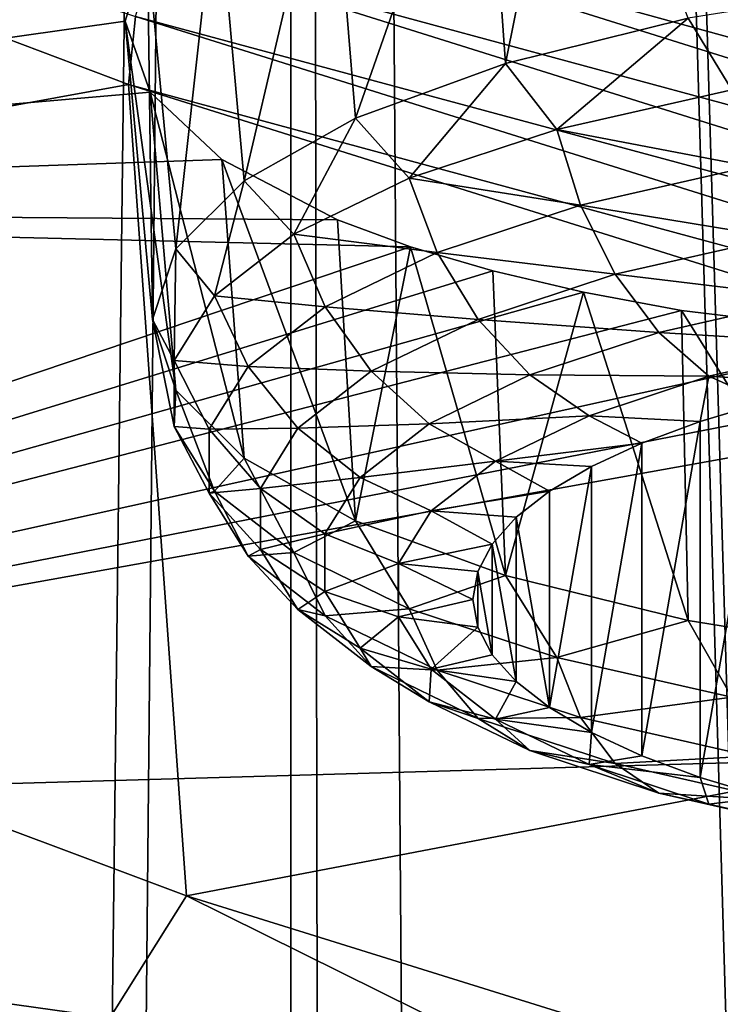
# Model space of a CAD drawing. Header units: millimetres. Extents: x -24 to 24, y 0 to 188.
# Tile 80 of 256: x -18.174 to -17.52, y 134.106 to 135.024. Entities that reach past the tile are written whole.
import ezdxf

# ---------------------------------------------------------------- set-up
doc = ezdxf.new("R2010")
doc.units = ezdxf.units.MM
doc.header["$LTSCALE"] = 58.620611
for name, color, linetype in [('2', 7, 'CONTINUOUS'), ('201', 7, 'CONTINUOUS'), ('222', 7, 'CONTINUOUS'), ('223', 7, 'CONTINUOUS'), ('248', 7, 'CONTINUOUS'), ('250', 7, 'CONTINUOUS'), ('251', 7, 'CONTINUOUS'), ('253', 7, 'CONTINUOUS')]:
    doc.layers.add(name, color=color, linetype=linetype)

msp = doc.modelspace()

# ---------------------------------------------------------------- linework, layer by layer
at = {"layer": '2', "color": 7, "linetype": 'CONTINUOUS'}
for points in [[(-19.35192, 148, -14.61389), (-17.92097, 148, -16.33712), (-19.35192, 0.5, -14.61389), (-19.35192, 148, -14.61389)], [(-19.35192, 0.5, -14.61389), (-17.92097, 148, -16.33712), (-17.92097, 0.5, -16.33712), (-19.35192, 0.5, -14.61389)], [(-17.92097, 148, 16.33712), (-19.35192, 148, 14.61389), (-18.23084, 122.12386, 15.9906), (-17.92097, 148, 16.33712)], [(-17.87573, 122.38839, 16.38661), (-17.92097, 148, 16.33712), (-18.23084, 122.12386, 15.9906), (-17.87573, 122.38839, 16.38661)], [(-17.92097, 148, -16.33712), (-16.33712, 148, -17.92097), (-17.92097, 0.5, -16.33712), (-17.92097, 148, -16.33712)], [(-17.92097, 0.5, -16.33712), (-16.33712, 148, -17.92097), (-16.33712, 0.5, -17.92097), (-17.92097, 0.5, -16.33712)], [(-16.33712, 148, 17.92097), (-17.92097, 148, 16.33712), (-16.5818, 123.08029, 17.69481), (-16.33712, 148, 17.92097)], [(-16.5818, 123.08029, 17.69481), (-17.92097, 148, 16.33712), (-17.16771, 122.81309, 17.12694), (-16.5818, 123.08029, 17.69481)], [(-17.16771, 122.81309, 17.12694), (-17.92097, 148, 16.33712), (-17.18595, 122.80367, 17.10864), (-17.16771, 122.81309, 17.12694)], [(-17.18595, 122.80367, 17.10864), (-17.92097, 148, 16.33712), (-17.73187, 122.485, 16.54217), (-17.18595, 122.80367, 17.10864)], [(-17.73187, 122.485, 16.54217), (-17.92097, 148, 16.33712), (-17.87573, 122.38839, 16.38661), (-17.73187, 122.485, 16.54217)]]:
    msp.add_3dface(points, dxfattribs=at)
at = {"layer": '201', "color": 7, "linetype": 'CONTINUOUS'}
for points in [[(-18.14985, 133.99726, 218.22964), (-19.52958, 134.52555, 219.90524), (-19.39379, 134.72267, 219.61112), (-18.14985, 133.99726, 218.22964)], [(-18.01845, 134.20677, 217.97489), (-18.14985, 133.99726, 218.22964), (-19.39379, 134.72267, 219.61112), (-18.01845, 134.20677, 217.97489)], [(-18.14985, 133.99726, 218.22964), (-19.47336, 134.2715, 220.00692), (-19.52958, 134.52555, 219.90524), (-18.14985, 133.99726, 218.22964)], [(-18.09535, 133.74459, 218.33573), (-19.39332, 134.03664, 220.13541), (-19.47336, 134.2715, 220.00692), (-18.09535, 133.74459, 218.33573)], [(-18.09535, 133.74459, 218.33573), (-19.47336, 134.2715, 220.00692), (-18.14985, 133.99726, 218.22964), (-18.09535, 133.74459, 218.33573)], [(-16.61261, 133.50986, 216.68375), (-18.14985, 133.99726, 218.22964), (-18.01845, 134.20677, 217.97489), (-16.61261, 133.50986, 216.68375)], [(-16.49186, 133.73088, 216.46557), (-16.61261, 133.50986, 216.68375), (-18.01845, 134.20677, 217.97489), (-16.49186, 133.73088, 216.46557)]]:
    msp.add_3dface(points, dxfattribs=at)
at = {"layer": '222', "color": 7, "linetype": 'CONTINUOUS'}
for points in [[(-18.07245, 134.96386, 217.80075), (-19.39379, 134.72267, 219.61112), (-19.44062, 135.48063, 219.43973), (-18.07245, 134.96386, 217.80075)], [(-18.01845, 134.20677, 217.97489), (-19.39379, 134.72267, 219.61112), (-18.07245, 134.96386, 217.80075), (-18.01845, 134.20677, 217.97489)], [(-16.55289, 134.48688, 216.28795), (-18.01845, 134.20677, 217.97489), (-18.07245, 134.96386, 217.80075), (-16.55289, 134.48688, 216.28795)], [(-16.49186, 133.73088, 216.46557), (-18.01845, 134.20677, 217.97489), (-16.55289, 134.48688, 216.28795), (-16.49186, 133.73088, 216.46557)]]:
    msp.add_3dface(points, dxfattribs=at)
at = {"layer": '223', "color": 7, "linetype": 'CONTINUOUS'}
for points in [[(-18.07245, 134.96386, 217.80075), (-19.44062, 135.48063, 219.43973), (-18.06603, 135.02726, 217.78664), (-18.07245, 134.96386, 217.80075)], [(-17.93273, 135.23095, 217.84456), (-16.42491, 134.75765, 216.34345), (-17.97819, 135.19521, 217.81417), (-17.93273, 135.23095, 217.84456)], [(-17.37995, 135.08369, 217.3494), (-16.60253, 134.84418, 216.58979), (-17.93273, 135.23095, 217.84456), (-17.37995, 135.08369, 217.3494)], [(-17.93273, 135.23095, 217.84456), (-16.60253, 134.84418, 216.58979), (-16.42491, 134.75765, 216.34345), (-17.93273, 135.23095, 217.84456)], [(-17.97819, 135.19521, 217.81417), (-16.46656, 134.72071, 216.30925), (-18.01724, 135.14705, 217.79358), (-17.97819, 135.19521, 217.81417)], [(-17.97819, 135.19521, 217.81417), (-16.42491, 134.75765, 216.34345), (-16.46656, 134.72071, 216.30925), (-17.97819, 135.19521, 217.81417)], [(-18.01724, 135.14705, 217.79358), (-16.50232, 134.67152, 216.28539), (-18.0472, 135.08977, 217.78419), (-18.01724, 135.14705, 217.79358)], [(-18.01724, 135.14705, 217.79358), (-16.46656, 134.72071, 216.30925), (-16.50232, 134.67152, 216.28539), (-18.01724, 135.14705, 217.79358)], [(-18.06603, 135.02726, 217.78664), (-18.0472, 135.08977, 217.78419), (-16.52976, 134.61345, 216.27349), (-18.06603, 135.02726, 217.78664)], [(-18.0472, 135.08977, 217.78419), (-16.50232, 134.67152, 216.28539), (-16.52976, 134.61345, 216.27349), (-18.0472, 135.08977, 217.78419)], [(-16.54701, 134.55044, 216.27437), (-18.07245, 134.96386, 217.80075), (-18.06603, 135.02726, 217.78664), (-16.54701, 134.55044, 216.27437)], [(-16.54701, 134.55044, 216.27437), (-18.06603, 135.02726, 217.78664), (-16.52976, 134.61345, 216.27349), (-16.54701, 134.55044, 216.27437)], [(-16.55289, 134.48688, 216.28795), (-18.07245, 134.96386, 217.80075), (-16.54701, 134.55044, 216.27437), (-16.55289, 134.48688, 216.28795)]]:
    msp.add_3dface(points, dxfattribs=at)
at = {"layer": '248', "color": 7, "linetype": 'CONTINUOUS'}
for points in [[(-17.53903, 134.31743, 236.53496), (-17.47791, 134.29906, 236.47671), (-17.47791, 134.66794, 237.64665), (-17.53903, 134.31743, 236.53496)], [(-17.53903, 134.64958, 237.5884), (-17.53903, 134.31743, 236.53496), (-17.47791, 134.66794, 237.64665), (-17.53903, 134.64958, 237.5884)], [(-17.59342, 134.33761, 236.59898), (-17.53903, 134.31743, 236.53496), (-17.53903, 134.64958, 237.5884), (-17.59342, 134.33761, 236.59898)], [(-17.59342, 134.62939, 237.52438), (-17.59342, 134.33761, 236.59898), (-17.53903, 134.64958, 237.5884), (-17.59342, 134.62939, 237.52438)], [(-17.64049, 134.3594, 236.66807), (-17.59342, 134.33761, 236.59898), (-17.59342, 134.62939, 237.52438), (-17.64049, 134.3594, 236.66807)], [(-17.64049, 134.60761, 237.45529), (-17.64049, 134.3594, 236.66807), (-17.59342, 134.62939, 237.52438), (-17.64049, 134.60761, 237.45529)], [(-17.67974, 134.58446, 237.38186), (-17.67973, 134.38255, 236.74149), (-17.64049, 134.60761, 237.45529), (-17.67974, 134.58446, 237.38186)], [(-17.67973, 134.38255, 236.74149), (-17.64049, 134.3594, 236.66807), (-17.64049, 134.60761, 237.45529), (-17.67973, 134.38255, 236.74149)], [(-17.71071, 134.5602, 237.30494), (-17.67973, 134.38255, 236.74149), (-17.67974, 134.58446, 237.38186), (-17.71071, 134.5602, 237.30494)], [(-17.73308, 134.53511, 237.22536), (-17.71071, 134.4068, 236.81841), (-17.71071, 134.5602, 237.30494), (-17.73308, 134.53511, 237.22536)], [(-17.71071, 134.4068, 236.81841), (-17.67973, 134.38255, 236.74149), (-17.71071, 134.5602, 237.30494), (-17.71071, 134.4068, 236.81841)], [(-17.7466, 134.50945, 237.14396), (-17.73308, 134.4319, 236.898), (-17.73308, 134.53511, 237.22536), (-17.7466, 134.50945, 237.14396)], [(-17.73308, 134.4319, 236.898), (-17.71071, 134.4068, 236.81841), (-17.73308, 134.53511, 237.22536), (-17.73308, 134.4319, 236.898)], [(-17.75112, 134.4835, 237.06168), (-17.7466, 134.45756, 236.9794), (-17.7466, 134.50945, 237.14396), (-17.75112, 134.4835, 237.06168)], [(-17.7466, 134.45756, 236.9794), (-17.73308, 134.4319, 236.898), (-17.7466, 134.50945, 237.14396), (-17.7466, 134.45756, 236.9794)]]:
    msp.add_3dface(points, dxfattribs=at)
at = {"layer": '250', "color": 7, "linetype": 'CONTINUOUS'}
for points in [[(-17.35614, 135.05694, 237.96967), (-17.55046, 135.0257, 237.87062), (-17.50956, 134.95908, 237.89991), (-17.35614, 135.05694, 237.96967)], [(-17.55046, 135.0257, 237.87062), (-17.72078, 134.98367, 237.73731), (-17.6728, 134.92201, 237.78234), (-17.55046, 135.0257, 237.87062)], [(-17.50956, 134.95908, 237.89991), (-17.55046, 135.0257, 237.87062), (-17.6728, 134.92201, 237.78234), (-17.50956, 134.95908, 237.89991)], [(-17.72078, 134.98367, 237.73731), (-17.86056, 134.93245, 237.57487), (-17.8106, 134.87655, 237.63817), (-17.72078, 134.98367, 237.73731)], [(-17.6728, 134.92201, 237.78234), (-17.72078, 134.98367, 237.73731), (-17.8106, 134.87655, 237.63817), (-17.6728, 134.92201, 237.78234)], [(-17.50956, 134.95908, 237.89991), (-17.6728, 134.92201, 237.78234), (-17.49231, 134.88736, 237.89331), (-17.50956, 134.95908, 237.89991)], [(-17.86056, 134.93245, 237.57487), (-17.96443, 134.87402, 237.38955), (-17.91829, 134.82426, 237.47231), (-17.86056, 134.93245, 237.57487)], [(-17.8106, 134.87655, 237.63817), (-17.86056, 134.93245, 237.57487), (-17.91829, 134.82426, 237.47231), (-17.8106, 134.87655, 237.63817)], [(-17.6728, 134.92201, 237.78234), (-17.8106, 134.87655, 237.63817), (-17.65072, 134.85138, 237.77922), (-17.6728, 134.92201, 237.78234)], [(-17.49231, 134.88736, 237.89331), (-17.6728, 134.92201, 237.78234), (-17.65072, 134.85138, 237.77922), (-17.49231, 134.88736, 237.89331)], [(-17.49231, 134.88736, 237.89331), (-17.65072, 134.85138, 237.77922), (-17.46702, 134.82132, 237.87131), (-17.49231, 134.88736, 237.89331)], [(-17.96443, 134.87402, 237.38955), (-18.02839, 134.81062, 237.18846), (-17.99218, 134.7669, 237.2904), (-17.96443, 134.87402, 237.38955)], [(-17.91829, 134.82426, 237.47231), (-17.96443, 134.87402, 237.38955), (-17.99218, 134.7669, 237.2904), (-17.91829, 134.82426, 237.47231)], [(-17.8106, 134.87655, 237.63817), (-17.91829, 134.82426, 237.47231), (-17.78446, 134.80727, 237.63931), (-17.8106, 134.87655, 237.63817)], [(-17.65072, 134.85138, 237.77922), (-17.8106, 134.87655, 237.63817), (-17.78446, 134.80727, 237.63931), (-17.65072, 134.85138, 237.77922)], [(-17.65072, 134.85138, 237.77922), (-17.78446, 134.80727, 237.63931), (-17.61836, 134.78695, 237.76232), (-17.65072, 134.85138, 237.77922)], [(-17.46702, 134.82132, 237.87131), (-17.65072, 134.85138, 237.77922), (-17.61836, 134.78695, 237.76232), (-17.46702, 134.82132, 237.87131)], [(-17.91829, 134.82426, 237.47231), (-17.99218, 134.7669, 237.2904), (-17.88896, 134.75652, 237.47835), (-17.91829, 134.82426, 237.47231)], [(-17.78446, 134.80727, 237.63931), (-17.91829, 134.82426, 237.47231), (-17.88896, 134.75652, 237.47835), (-17.78446, 134.80727, 237.63931)], [(-17.46702, 134.82132, 237.87131), (-17.61836, 134.78695, 237.76232), (-17.43523, 134.76498, 237.83524), (-17.46702, 134.82132, 237.87131)], [(-18.02839, 134.81062, 237.18846), (-18.04998, 134.74468, 236.97933), (-18.02977, 134.70644, 237.09863), (-18.02839, 134.81062, 237.18846)], [(-17.99218, 134.7669, 237.2904), (-18.02839, 134.81062, 237.18846), (-18.02977, 134.70644, 237.09863), (-17.99218, 134.7669, 237.2904)], [(-17.78446, 134.80727, 237.63931), (-17.88896, 134.75652, 237.47835), (-17.74612, 134.74481, 237.62866), (-17.78446, 134.80727, 237.63931)], [(-17.61836, 134.78695, 237.76232), (-17.78446, 134.80727, 237.63931), (-17.74612, 134.74481, 237.62866), (-17.61836, 134.78695, 237.76232)], [(-17.61836, 134.78695, 237.76232), (-17.74612, 134.74481, 237.62866), (-17.57768, 134.73263, 237.73265), (-17.61836, 134.78695, 237.76232)], [(-17.43523, 134.76498, 237.83524), (-17.61836, 134.78695, 237.76232), (-17.57768, 134.73263, 237.73265), (-17.43523, 134.76498, 237.83524)], [(-17.99218, 134.7669, 237.2904), (-18.02977, 134.70644, 237.09863), (-17.96067, 134.70086, 237.30182), (-17.99218, 134.7669, 237.2904)], [(-17.88896, 134.75652, 237.47835), (-17.99218, 134.7669, 237.2904), (-17.96067, 134.70086, 237.30182), (-17.88896, 134.75652, 237.47835)], [(-17.39888, 134.72178, 237.78731), (-17.43523, 134.76498, 237.83524), (-17.57768, 134.73263, 237.73265), (-17.39888, 134.72178, 237.78731)], [(-17.88896, 134.75652, 237.47835), (-17.96067, 134.70086, 237.30182), (-17.84595, 134.69632, 237.47488), (-17.88896, 134.75652, 237.47835)], [(-17.74612, 134.74481, 237.62866), (-17.88896, 134.75652, 237.47835), (-17.84595, 134.69632, 237.47488), (-17.74612, 134.74481, 237.62866)], [(-18.04998, 134.74468, 236.97933), (-18.02839, 134.67875, 236.77021), (-18.02977, 134.64493, 236.90354), (-18.04998, 134.74468, 236.97933)], [(-18.02977, 134.70644, 237.09863), (-18.04998, 134.74468, 236.97933), (-18.02977, 134.64493, 236.90354), (-18.02977, 134.70644, 237.09863)], [(-17.74612, 134.74481, 237.62866), (-17.84595, 134.69632, 237.47488), (-17.69793, 134.69297, 237.60685), (-17.74612, 134.74481, 237.62866)], [(-17.57768, 134.73263, 237.73265), (-17.74612, 134.74481, 237.62866), (-17.69793, 134.69297, 237.60685), (-17.57768, 134.73263, 237.73265)], [(-17.53116, 134.69175, 237.69204), (-17.57768, 134.73263, 237.73265), (-17.69793, 134.69297, 237.60685), (-17.53116, 134.69175, 237.69204)], [(-17.53116, 134.69175, 237.69204), (-17.39888, 134.72178, 237.78731), (-17.57768, 134.73263, 237.73265), (-17.53116, 134.69175, 237.69204)], [(-17.53116, 134.69175, 237.69204), (-17.41075, 134.68429, 237.69848), (-17.39888, 134.72178, 237.78731), (-17.53116, 134.69175, 237.69204)], [(-18.02977, 134.70644, 237.09863), (-18.02977, 134.64493, 236.90354), (-17.99714, 134.64218, 237.11572), (-18.02977, 134.70644, 237.09863)], [(-17.96067, 134.70086, 237.30182), (-18.02977, 134.70644, 237.09863), (-17.99714, 134.64218, 237.11572), (-17.96067, 134.70086, 237.30182)], [(-17.96067, 134.70086, 237.30182), (-17.99714, 134.64218, 237.11572), (-17.91446, 134.64315, 237.30623), (-17.96067, 134.70086, 237.30182)], [(-17.84595, 134.69632, 237.47488), (-17.96067, 134.70086, 237.30182), (-17.91446, 134.64315, 237.30623), (-17.84595, 134.69632, 237.47488)], [(-17.84595, 134.69632, 237.47488), (-17.91446, 134.64315, 237.30623), (-17.7919, 134.64733, 237.46211), (-17.84595, 134.69632, 237.47488)], [(-17.69793, 134.69297, 237.60685), (-17.84595, 134.69632, 237.47488), (-17.7919, 134.64733, 237.46211), (-17.69793, 134.69297, 237.60685)], [(-17.64283, 134.65491, 237.57521), (-17.69793, 134.69297, 237.60685), (-17.7919, 134.64733, 237.46211), (-17.64283, 134.65491, 237.57521)], [(-17.64283, 134.65491, 237.57521), (-17.53116, 134.69175, 237.69204), (-17.69793, 134.69297, 237.60685), (-17.64283, 134.65491, 237.57521)], [(-17.64283, 134.65491, 237.57521), (-17.53903, 134.64958, 237.5884), (-17.53116, 134.69175, 237.69204), (-17.64283, 134.65491, 237.57521)], [(-17.53903, 134.64958, 237.5884), (-17.47791, 134.66794, 237.64665), (-17.53116, 134.69175, 237.69204), (-17.53903, 134.64958, 237.5884)], [(-17.47791, 134.66794, 237.64665), (-17.41075, 134.68429, 237.69848), (-17.53116, 134.69175, 237.69204), (-17.47791, 134.66794, 237.64665)], [(-18.02977, 134.64493, 236.90354), (-18.02839, 134.67875, 236.77021), (-17.99218, 134.58446, 236.71178), (-18.02977, 134.64493, 236.90354)], [(-18.02839, 134.67875, 236.77021), (-17.96443, 134.61534, 236.56912), (-17.99218, 134.58446, 236.71178), (-18.02839, 134.67875, 236.77021)], [(-17.73009, 134.61253, 237.44081), (-17.64283, 134.65491, 237.57521), (-17.7919, 134.64733, 237.46211), (-17.73009, 134.61253, 237.44081)], [(-17.73009, 134.61253, 237.44081), (-17.59342, 134.62939, 237.52438), (-17.64283, 134.65491, 237.57521), (-17.73009, 134.61253, 237.44081)], [(-17.59342, 134.62939, 237.52438), (-17.53903, 134.64958, 237.5884), (-17.64283, 134.65491, 237.57521), (-17.59342, 134.62939, 237.52438)], [(-18.02977, 134.64493, 236.90354), (-17.99218, 134.58446, 236.71178), (-17.99714, 134.58249, 236.9264), (-18.02977, 134.64493, 236.90354)], [(-17.99714, 134.64218, 237.11572), (-18.02977, 134.64493, 236.90354), (-17.99714, 134.58249, 236.9264), (-17.99714, 134.64218, 237.11572)], [(-17.91446, 134.64315, 237.30623), (-17.99714, 134.64218, 237.11572), (-17.94931, 134.58709, 237.12844), (-17.91446, 134.64315, 237.30623)], [(-17.99714, 134.64218, 237.11572), (-17.99714, 134.58249, 236.9264), (-17.94931, 134.58709, 237.12844), (-17.99714, 134.64218, 237.11572)], [(-17.91446, 134.64315, 237.30623), (-17.94931, 134.58709, 237.12844), (-17.85638, 134.59728, 237.30336), (-17.91446, 134.64315, 237.30623)], [(-17.7919, 134.64733, 237.46211), (-17.91446, 134.64315, 237.30623), (-17.85638, 134.59728, 237.30336), (-17.7919, 134.64733, 237.46211)], [(-17.73009, 134.61253, 237.44081), (-17.7919, 134.64733, 237.46211), (-17.85638, 134.59728, 237.30336), (-17.73009, 134.61253, 237.44081)], [(-17.64049, 134.60761, 237.45529), (-17.59342, 134.62939, 237.52438), (-17.73009, 134.61253, 237.44081), (-17.64049, 134.60761, 237.45529)], [(-17.99218, 134.58446, 236.71178), (-17.96443, 134.61534, 236.56912), (-17.91829, 134.52711, 236.52987), (-17.99218, 134.58446, 236.71178)], [(-17.96443, 134.61534, 236.56912), (-17.86056, 134.55691, 236.38379), (-17.91829, 134.52711, 236.52987), (-17.96443, 134.61534, 236.56912)], [(-17.78997, 134.56605, 237.2934), (-17.73009, 134.61253, 237.44081), (-17.85638, 134.59728, 237.30336), (-17.78997, 134.56605, 237.2934)], [(-17.78997, 134.56605, 237.2934), (-17.67974, 134.58446, 237.38186), (-17.73009, 134.61253, 237.44081), (-17.78997, 134.56605, 237.2934)], [(-17.67974, 134.58446, 237.38186), (-17.64049, 134.60761, 237.45529), (-17.73009, 134.61253, 237.44081), (-17.67974, 134.58446, 237.38186)], [(-17.85638, 134.59728, 237.30336), (-17.94931, 134.58709, 237.12844), (-17.88918, 134.54452, 237.13602), (-17.85638, 134.59728, 237.30336)], [(-17.78997, 134.56605, 237.2934), (-17.85638, 134.59728, 237.30336), (-17.88918, 134.54452, 237.13602), (-17.78997, 134.56605, 237.2934)], [(-17.94931, 134.58709, 237.12844), (-17.99714, 134.58249, 236.9264), (-17.94931, 134.53006, 236.94758), (-17.94931, 134.58709, 237.12844)], [(-17.94931, 134.58709, 237.12844), (-17.94931, 134.53006, 236.94758), (-17.88918, 134.54452, 237.13602), (-17.94931, 134.58709, 237.12844)], [(-17.99714, 134.58249, 236.9264), (-17.99218, 134.58446, 236.71178), (-17.96067, 134.52381, 236.7403), (-17.99714, 134.58249, 236.9264)], [(-17.99714, 134.58249, 236.9264), (-17.96067, 134.52381, 236.7403), (-17.94931, 134.53006, 236.94758), (-17.99714, 134.58249, 236.9264)], [(-17.99218, 134.58446, 236.71178), (-17.91829, 134.52711, 236.52987), (-17.96067, 134.52381, 236.7403), (-17.99218, 134.58446, 236.71178)], [(-17.71071, 134.5602, 237.30494), (-17.67974, 134.58446, 237.38186), (-17.78997, 134.56605, 237.2934), (-17.71071, 134.5602, 237.30494)], [(-17.82043, 134.51706, 237.138), (-17.78997, 134.56605, 237.2934), (-17.88918, 134.54452, 237.13602), (-17.82043, 134.51706, 237.138)], [(-17.82043, 134.51706, 237.138), (-17.73308, 134.53511, 237.22536), (-17.78997, 134.56605, 237.2934), (-17.82043, 134.51706, 237.138)], [(-17.73308, 134.53511, 237.22536), (-17.71071, 134.5602, 237.30494), (-17.78997, 134.56605, 237.2934), (-17.73308, 134.53511, 237.22536)], [(-17.91829, 134.52711, 236.52987), (-17.86056, 134.55691, 236.38379), (-17.8106, 134.47481, 236.364), (-17.91829, 134.52711, 236.52987)], [(-17.86056, 134.55691, 236.38379), (-17.72078, 134.50569, 236.22136), (-17.8106, 134.47481, 236.364), (-17.86056, 134.55691, 236.38379)], [(-17.88918, 134.54452, 237.13602), (-17.94931, 134.53006, 236.94758), (-17.88918, 134.49084, 236.96579), (-17.88918, 134.54452, 237.13602)], [(-17.82043, 134.51706, 237.138), (-17.88918, 134.54452, 237.13602), (-17.88918, 134.49084, 236.96579), (-17.82043, 134.51706, 237.138)], [(-17.94931, 134.53006, 236.94758), (-17.96067, 134.52381, 236.7403), (-17.91446, 134.47401, 236.76979), (-17.94931, 134.53006, 236.94758)], [(-17.94931, 134.53006, 236.94758), (-17.91446, 134.47401, 236.76979), (-17.88918, 134.49084, 236.96579), (-17.94931, 134.53006, 236.94758)], [(-17.7466, 134.50945, 237.14396), (-17.73308, 134.53511, 237.22536), (-17.82043, 134.51706, 237.138), (-17.7466, 134.50945, 237.14396)], [(-17.96067, 134.52381, 236.7403), (-17.91829, 134.52711, 236.52987), (-17.88896, 134.46815, 236.56377), (-17.96067, 134.52381, 236.7403)], [(-17.96067, 134.52381, 236.7403), (-17.88896, 134.46815, 236.56377), (-17.91446, 134.47401, 236.76979), (-17.96067, 134.52381, 236.7403)], [(-17.91829, 134.52711, 236.52987), (-17.8106, 134.47481, 236.364), (-17.88896, 134.46815, 236.56377), (-17.91829, 134.52711, 236.52987)], [(-17.82043, 134.46721, 236.97992), (-17.82043, 134.51706, 237.138), (-17.88918, 134.49084, 236.96579), (-17.82043, 134.46721, 236.97992)], [(-17.75112, 134.4835, 237.06168), (-17.7466, 134.50945, 237.14396), (-17.82043, 134.51706, 237.138), (-17.75112, 134.4835, 237.06168)], [(-17.82043, 134.46721, 236.97992), (-17.75112, 134.4835, 237.06168), (-17.82043, 134.51706, 237.138), (-17.82043, 134.46721, 236.97992)], [(-17.8106, 134.47481, 236.364), (-17.72078, 134.50569, 236.22136), (-17.6728, 134.42935, 236.21983), (-17.8106, 134.47481, 236.364)], [(-17.72078, 134.50569, 236.22136), (-17.55046, 134.46366, 236.08805), (-17.6728, 134.42935, 236.21983), (-17.72078, 134.50569, 236.22136)], [(-17.88918, 134.49084, 236.96579), (-17.91446, 134.47401, 236.76979), (-17.85638, 134.43808, 236.79845), (-17.88918, 134.49084, 236.96579)], [(-17.82043, 134.46721, 236.97992), (-17.88918, 134.49084, 236.96579), (-17.85638, 134.43808, 236.79845), (-17.82043, 134.46721, 236.97992)], [(-17.88896, 134.46815, 236.56377), (-17.8106, 134.47481, 236.364), (-17.78446, 134.4174, 236.40281), (-17.88896, 134.46815, 236.56377)], [(-17.7466, 134.45756, 236.9794), (-17.75112, 134.4835, 237.06168), (-17.82043, 134.46721, 236.97992), (-17.7466, 134.45756, 236.9794)], [(-17.8106, 134.47481, 236.364), (-17.6728, 134.42935, 236.21983), (-17.78446, 134.4174, 236.40281), (-17.8106, 134.47481, 236.364)], [(-17.91446, 134.47401, 236.76979), (-17.88896, 134.46815, 236.56377), (-17.84595, 134.42083, 236.60114), (-17.91446, 134.47401, 236.76979)], [(-17.91446, 134.47401, 236.76979), (-17.84595, 134.42083, 236.60114), (-17.85638, 134.43808, 236.79845), (-17.91446, 134.47401, 236.76979)], [(-17.88896, 134.46815, 236.56377), (-17.78446, 134.4174, 236.40281), (-17.84595, 134.42083, 236.60114), (-17.88896, 134.46815, 236.56377)], [(-17.78997, 134.41822, 236.82452), (-17.82043, 134.46721, 236.97992), (-17.85638, 134.43808, 236.79845), (-17.78997, 134.41822, 236.82452)], [(-17.78997, 134.41822, 236.82452), (-17.7466, 134.45756, 236.9794), (-17.82043, 134.46721, 236.97992), (-17.78997, 134.41822, 236.82452)], [(-17.73308, 134.4319, 236.898), (-17.7466, 134.45756, 236.9794), (-17.78997, 134.41822, 236.82452), (-17.73308, 134.4319, 236.898)], [(-17.6728, 134.42935, 236.21983), (-17.55046, 134.46366, 236.08805), (-17.50956, 134.39228, 236.10227), (-17.6728, 134.42935, 236.21983)], [(-17.55046, 134.46366, 236.08805), (-17.35614, 134.43243, 235.98899), (-17.50956, 134.39228, 236.10227), (-17.55046, 134.46366, 236.08805)], [(-17.78997, 134.41822, 236.82452), (-17.85638, 134.43808, 236.79845), (-17.7919, 134.38803, 236.6397), (-17.78997, 134.41822, 236.82452)], [(-17.85638, 134.43808, 236.79845), (-17.84595, 134.42083, 236.60114), (-17.7919, 134.38803, 236.6397), (-17.85638, 134.43808, 236.79845)], [(-17.71071, 134.4068, 236.81841), (-17.73308, 134.4319, 236.898), (-17.78997, 134.41822, 236.82452), (-17.71071, 134.4068, 236.81841)], [(-17.78446, 134.4174, 236.40281), (-17.6728, 134.42935, 236.21983), (-17.65072, 134.37329, 236.2629), (-17.78446, 134.4174, 236.40281)], [(-17.6728, 134.42935, 236.21983), (-17.50956, 134.39228, 236.10227), (-17.65072, 134.37329, 236.2629), (-17.6728, 134.42935, 236.21983)], [(-17.84595, 134.42083, 236.60114), (-17.78446, 134.4174, 236.40281), (-17.74612, 134.37235, 236.44737), (-17.84595, 134.42083, 236.60114)], [(-17.84595, 134.42083, 236.60114), (-17.74612, 134.37235, 236.44737), (-17.7919, 134.38803, 236.6397), (-17.84595, 134.42083, 236.60114)], [(-17.73009, 134.37174, 236.67711), (-17.78997, 134.41822, 236.82452), (-17.7919, 134.38803, 236.6397), (-17.73009, 134.37174, 236.67711)], [(-17.73009, 134.37174, 236.67711), (-17.71071, 134.4068, 236.81841), (-17.78997, 134.41822, 236.82452), (-17.73009, 134.37174, 236.67711)], [(-17.78446, 134.4174, 236.40281), (-17.65072, 134.37329, 236.2629), (-17.74612, 134.37235, 236.44737), (-17.78446, 134.4174, 236.40281)], [(-17.67973, 134.38255, 236.74149), (-17.71071, 134.4068, 236.81841), (-17.73009, 134.37174, 236.67711), (-17.67973, 134.38255, 236.74149)], [(-17.65072, 134.37329, 236.2629), (-17.50956, 134.39228, 236.10227), (-17.49231, 134.33732, 236.14881), (-17.65072, 134.37329, 236.2629)], [(-17.73009, 134.37174, 236.67711), (-17.7919, 134.38803, 236.6397), (-17.69793, 134.34239, 236.49497), (-17.73009, 134.37174, 236.67711)], [(-17.7919, 134.38803, 236.6397), (-17.74612, 134.37235, 236.44737), (-17.69793, 134.34239, 236.49497), (-17.7919, 134.38803, 236.6397)], [(-17.64049, 134.3594, 236.66807), (-17.67973, 134.38255, 236.74149), (-17.73009, 134.37174, 236.67711), (-17.64049, 134.3594, 236.66807)], [(-17.74612, 134.37235, 236.44737), (-17.65072, 134.37329, 236.2629), (-17.61836, 134.3302, 236.3137), (-17.74612, 134.37235, 236.44737)], [(-17.74612, 134.37235, 236.44737), (-17.61836, 134.3302, 236.3137), (-17.69793, 134.34239, 236.49497), (-17.74612, 134.37235, 236.44737)], [(-17.64283, 134.32936, 236.5427), (-17.64049, 134.3594, 236.66807), (-17.73009, 134.37174, 236.67711), (-17.64283, 134.32936, 236.5427)], [(-17.64283, 134.32936, 236.5427), (-17.73009, 134.37174, 236.67711), (-17.69793, 134.34239, 236.49497), (-17.64283, 134.32936, 236.5427)], [(-17.65072, 134.37329, 236.2629), (-17.49231, 134.33732, 236.14881), (-17.61836, 134.3302, 236.3137), (-17.65072, 134.37329, 236.2629)], [(-17.59342, 134.33761, 236.59898), (-17.64049, 134.3594, 236.66807), (-17.64283, 134.32936, 236.5427), (-17.59342, 134.33761, 236.59898)], [(-17.64283, 134.32936, 236.5427), (-17.69793, 134.34239, 236.49497), (-17.57768, 134.30273, 236.36916), (-17.64283, 134.32936, 236.5427)], [(-17.69793, 134.34239, 236.49497), (-17.61836, 134.3302, 236.3137), (-17.57768, 134.30273, 236.36916), (-17.69793, 134.34239, 236.49497)], [(-17.53903, 134.31743, 236.53496), (-17.59342, 134.33761, 236.59898), (-17.64283, 134.32936, 236.5427), (-17.53903, 134.31743, 236.53496)], [(-17.61836, 134.3302, 236.3137), (-17.49231, 134.33732, 236.14881), (-17.46702, 134.29584, 236.20471), (-17.61836, 134.3302, 236.3137)], [(-17.53116, 134.29253, 236.42588), (-17.53903, 134.31743, 236.53496), (-17.64283, 134.32936, 236.5427), (-17.53116, 134.29253, 236.42588)], [(-17.53116, 134.29253, 236.42588), (-17.64283, 134.32936, 236.5427), (-17.57768, 134.30273, 236.36916), (-17.53116, 134.29253, 236.42588)], [(-17.61836, 134.3302, 236.3137), (-17.46702, 134.29584, 236.20471), (-17.57768, 134.30273, 236.36916), (-17.61836, 134.3302, 236.3137)], [(-17.47791, 134.29906, 236.47671), (-17.53903, 134.31743, 236.53496), (-17.53116, 134.29253, 236.42588), (-17.47791, 134.29906, 236.47671)], [(-17.53116, 134.29253, 236.42588), (-17.57768, 134.30273, 236.36916), (-17.43523, 134.27038, 236.26657), (-17.53116, 134.29253, 236.42588)], [(-17.57768, 134.30273, 236.36916), (-17.46702, 134.29584, 236.20471), (-17.43523, 134.27038, 236.26657), (-17.57768, 134.30273, 236.36916)], [(-17.39888, 134.26249, 236.33061), (-17.47791, 134.29906, 236.47671), (-17.53116, 134.29253, 236.42588), (-17.39888, 134.26249, 236.33061)], [(-17.39888, 134.26249, 236.33061), (-17.53116, 134.29253, 236.42588), (-17.43523, 134.27038, 236.26657), (-17.39888, 134.26249, 236.33061)]]:
    msp.add_3dface(points, dxfattribs=at)
at = {"layer": '251', "color": 7, "linetype": 'CONTINUOUS'}
for points in [[(-17.74113, 135.2742, 237.6632), (-17.72078, 134.98367, 237.73731), (-17.65741, 135.29907, 237.7355), (-17.74113, 135.2742, 237.6632)], [(-17.72078, 134.98367, 237.73731), (-17.55046, 135.0257, 237.87062), (-17.65741, 135.29907, 237.7355), (-17.72078, 134.98367, 237.73731)], [(-17.88407, 135.21853, 237.4967), (-17.86056, 134.93245, 237.57487), (-17.74113, 135.2742, 237.6632), (-17.88407, 135.21853, 237.4967)], [(-17.86056, 134.93245, 237.57487), (-17.72078, 134.98367, 237.73731), (-17.74113, 135.2742, 237.6632), (-17.86056, 134.93245, 237.57487)], [(-17.98992, 135.1566, 237.30647), (-17.96443, 134.87402, 237.38955), (-17.88407, 135.21853, 237.4967), (-17.98992, 135.1566, 237.30647)], [(-17.96443, 134.87402, 237.38955), (-17.86056, 134.93245, 237.57487), (-17.88407, 135.21853, 237.4967), (-17.96443, 134.87402, 237.38955)], [(-18.05462, 135.09065, 237.09991), (-18.02839, 134.81062, 237.18846), (-17.98992, 135.1566, 237.30647), (-18.05462, 135.09065, 237.09991)], [(-18.02839, 134.81062, 237.18846), (-17.96443, 134.87402, 237.38955), (-17.98992, 135.1566, 237.30647), (-18.02839, 134.81062, 237.18846)], [(-18.07568, 135.02315, 236.88496), (-18.04998, 134.74468, 236.97933), (-18.05462, 135.09065, 237.09991), (-18.07568, 135.02315, 236.88496)], [(-18.04998, 134.74468, 236.97933), (-18.02839, 134.81062, 237.18846), (-18.05462, 135.09065, 237.09991), (-18.04998, 134.74468, 236.97933)], [(-18.02839, 134.67875, 236.77021), (-18.04998, 134.74468, 236.97933), (-18.07568, 135.02315, 236.88496), (-18.02839, 134.67875, 236.77021)], [(-18.0523, 134.95672, 236.66988), (-18.02839, 134.67875, 236.77021), (-18.07568, 135.02315, 236.88496), (-18.0523, 134.95672, 236.66988)], [(-17.96443, 134.61534, 236.56912), (-18.02839, 134.67875, 236.77021), (-18.0523, 134.95672, 236.66988), (-17.96443, 134.61534, 236.56912)], [(-17.98536, 134.89402, 236.46294), (-17.96443, 134.61534, 236.56912), (-18.0523, 134.95672, 236.66988), (-17.98536, 134.89402, 236.46294)], [(-17.86056, 134.55691, 236.38379), (-17.96443, 134.61534, 236.56912), (-17.98536, 134.89402, 236.46294), (-17.86056, 134.55691, 236.38379)], [(-17.87741, 134.83765, 236.27202), (-17.86056, 134.55691, 236.38379), (-17.98536, 134.89402, 236.46294), (-17.87741, 134.83765, 236.27202)], [(-17.80929, 134.8126, 236.18488), (-17.86056, 134.55691, 236.38379), (-17.87741, 134.83765, 236.27202), (-17.80929, 134.8126, 236.18488)], [(-17.72078, 134.50569, 236.22136), (-17.86056, 134.55691, 236.38379), (-17.80929, 134.8126, 236.18488), (-17.72078, 134.50569, 236.22136)], [(-17.7326, 134.79001, 236.10442), (-17.72078, 134.50569, 236.22136), (-17.80929, 134.8126, 236.18488), (-17.7326, 134.79001, 236.10442)], [(-17.64805, 134.77014, 236.03141), (-17.72078, 134.50569, 236.22136), (-17.7326, 134.79001, 236.10442), (-17.64805, 134.77014, 236.03141)], [(-17.55046, 134.46366, 236.08805), (-17.72078, 134.50569, 236.22136), (-17.64805, 134.77014, 236.03141), (-17.55046, 134.46366, 236.08805)], [(-17.55647, 134.7532, 235.96654), (-17.55046, 134.46366, 236.08805), (-17.64805, 134.77014, 236.03141), (-17.55647, 134.7532, 235.96654)], [(-17.35614, 134.43243, 235.98899), (-17.55046, 134.46366, 236.08805), (-17.55647, 134.7532, 235.96654), (-17.35614, 134.43243, 235.98899)], [(-17.35583, 134.72887, 235.86364), (-17.35614, 134.43243, 235.98899), (-17.55647, 134.7532, 235.96654), (-17.35583, 134.72887, 235.86364)]]:
    msp.add_3dface(points, dxfattribs=at)
at = {"layer": '253', "color": 7, "linetype": 'CONTINUOUS'}
for points in [[(-19.30658, 134.84822, 236.38939), (-17.65741, 135.29907, 237.7355), (-19.02724, 135.41451, 238.18541), (-19.30658, 134.84822, 236.38939)], [(-17.74113, 135.2742, 237.6632), (-17.65741, 135.29907, 237.7355), (-19.30658, 134.84822, 236.38939), (-17.74113, 135.2742, 237.6632)], [(-17.88407, 135.21853, 237.4967), (-17.74113, 135.2742, 237.6632), (-19.30658, 134.84822, 236.38939), (-17.88407, 135.21853, 237.4967)], [(-17.98992, 135.1566, 237.30647), (-17.88407, 135.21853, 237.4967), (-19.30658, 134.84822, 236.38939), (-17.98992, 135.1566, 237.30647)], [(-18.05462, 135.09065, 237.09991), (-17.98992, 135.1566, 237.30647), (-19.30658, 134.84822, 236.38939), (-18.05462, 135.09065, 237.09991)], [(-18.07568, 135.02315, 236.88496), (-18.05462, 135.09065, 237.09991), (-19.30658, 134.84822, 236.38939), (-18.07568, 135.02315, 236.88496)], [(-18.0523, 134.95672, 236.66988), (-18.07568, 135.02315, 236.88496), (-19.30658, 134.84822, 236.38939), (-18.0523, 134.95672, 236.66988)], [(-17.98536, 134.89402, 236.46294), (-18.0523, 134.95672, 236.66988), (-19.30658, 134.84822, 236.38939), (-17.98536, 134.89402, 236.46294)], [(-17.87741, 134.83765, 236.27202), (-17.98536, 134.89402, 236.46294), (-19.30658, 134.84822, 236.38939), (-17.87741, 134.83765, 236.27202)], [(-19.4, 134.27642, 234.57586), (-17.80929, 134.8126, 236.18488), (-19.30658, 134.84822, 236.38939), (-19.4, 134.27642, 234.57586)], [(-17.80929, 134.8126, 236.18488), (-17.87741, 134.83765, 236.27202), (-19.30658, 134.84822, 236.38939), (-17.80929, 134.8126, 236.18488)], [(-17.7326, 134.79001, 236.10442), (-17.80929, 134.8126, 236.18488), (-19.4, 134.27642, 234.57586), (-17.7326, 134.79001, 236.10442)], [(-17.64805, 134.77014, 236.03141), (-17.7326, 134.79001, 236.10442), (-19.4, 134.27642, 234.57586), (-17.64805, 134.77014, 236.03141)], [(-17.55647, 134.7532, 235.96654), (-17.64805, 134.77014, 236.03141), (-19.4, 134.27642, 234.57586), (-17.55647, 134.7532, 235.96654)], [(-17.35583, 134.72887, 235.86364), (-17.55647, 134.7532, 235.96654), (-19.4, 134.27642, 234.57586), (-17.35583, 134.72887, 235.86364)], [(-17.14198, 134.71821, 235.80037), (-17.35583, 134.72887, 235.86364), (-19.4, 134.27642, 234.57586), (-17.14198, 134.71821, 235.80037)], [(-16.92602, 134.72099, 235.77721), (-17.14198, 134.71821, 235.80037), (-19.4, 134.27642, 234.57586), (-16.92602, 134.72099, 235.77721)], [(-16.46859, 134.36105, 234.55096), (-16.92602, 134.72099, 235.77721), (-19.4, 134.27642, 234.57586), (-16.46859, 134.36105, 234.55096)], [(-16.46859, 134.36105, 234.55096), (-19.4, 134.27642, 234.57586), (-17.03343, 133.94492, 233.332), (-16.46859, 134.36105, 234.55096)], [(-19.4, 134.27642, 234.57586), (-19.30658, 133.70461, 232.76232), (-17.25053, 133.92325, 233.29431), (-19.4, 134.27642, 234.57586)], [(-17.03343, 133.94492, 233.332), (-19.4, 134.27642, 234.57586), (-17.25053, 133.92325, 233.29431), (-17.03343, 133.94492, 233.332)]]:
    msp.add_3dface(points, dxfattribs=at)

doc.saveas('drawing.dxf')
